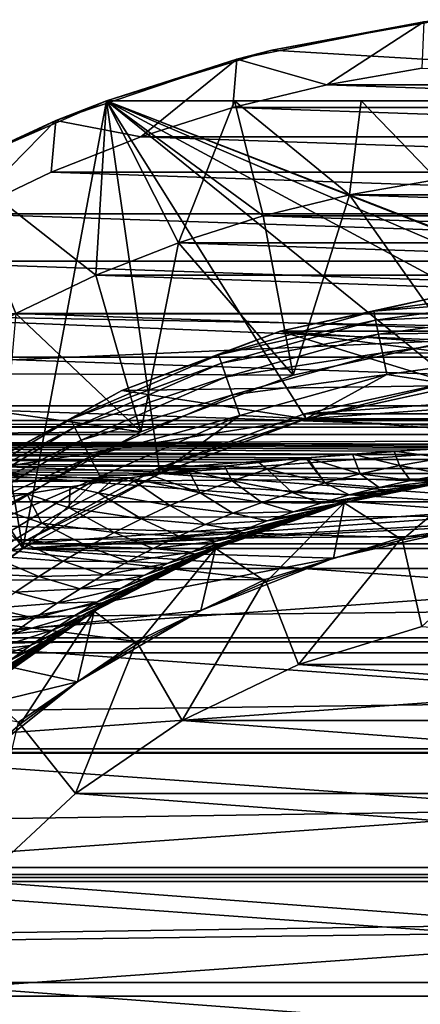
# Model space of a CAD drawing. Header units: metres. Extents: x -109 to 109, y -67 to 73.
# Tile 138 of 253: x -6.52 to -2.13, y 5.1 to 15.89. Entities that reach past the tile are written whole.
import ezdxf

# ---------------------------------------------------------------- set-up
doc = ezdxf.new("R2010")
doc.units = ezdxf.units.M
doc.layers.add('solid_508035_K244200000C76', color=7, linetype='CONTINUOUS')

msp = doc.modelspace()

# ---------------------------------------------------------------- linework, layer by layer
at = {"layer": 'solid_508035_K244200000C76'}
for points in [[(-3.755689, 15.552968, -38.5), (-2.088456, 15.863112, -53), (-4.141235, 15.454779, -53)], [(-3.153553, 15.175803, -53.5), (-4.141235, 15.454779, -53), (-2.088456, 15.863112, -53)], [(-3.755689, 15.552968, -38.5), (-1.891007, 15.88786, -38.5), (-2.088456, 15.863112, -53)], [(-3.755689, 15.552968, -38.5), (5.567764, 15, -38.5), (-1.891007, 15.88786, -38.5)], [(-3.153553, 15.175803, -53.5), (-2.088456, 15.863112, -53), (-2.110661, 15.355625, -53.5)], [(-5.567764, 15, -38.5), (-3.755689, 15.552968, -38.5), (-4.141235, 15.454779, -53)], [(-5.567764, 15, -38.5), (5.567764, 15, -38.5), (-3.755689, 15.552968, -38.5)], [(-5.567764, 15, -38.5), (-4.141235, 15.454779, -53), (-6.123131, 14.781991, -53)], [(-5.190534, 14.605076, -53.5), (-6.123131, 14.781991, -53), (-4.141235, 15.454779, -53)], [(-5.190534, 14.605076, -53.5), (-4.141235, 15.454779, -53), (-4.181997, 14.925178, -53.5)], [(-4.181997, 14.925178, -53.5), (-4.141235, 15.454779, -53), (-3.153553, 15.175803, -53.5)], [(-3.153553, 15.175803, -53.5), (-2.110661, 15.355625, -53.5), (3.153551, 15.175803, -53.5)], [(-4.181997, 14.925178, -53.5), (-3.153553, 15.175803, -53.5), (4.181995, 14.925179, -53.5)], [(-3.153553, 15.175803, -53.5), (3.153551, 15.175803, -53.5), (4.181995, 14.925179, -53.5)], [(-5.567764, 15, -57.5), (-7.211092, 14.282862, -57.5), (-5.684171, 13.086807, -56.5)], [(-7.211092, 14.282862, -60.5), (-5.567764, 15, -60.5), (-5.684171, 13.086807, -61.5)], [(-7.211092, 14.282862, -60.5), (-7.211092, 14.282862, -57.5), (-5.567764, 15, -57.5)], [(-7.211092, 14.282862, -60.5), (-5.567764, 15, -57.5), (-5.567764, 15, -60.5)], [(-5.567764, 15, -31.5), (-7.211072, 14.282873, -31.5), (-6.487665, 10.095057, -31.5)], [(-6.123131, 14.781991, -53), (-7.211072, 14.282873, -31.5), (-5.567764, 15, -31.5)], [(-5.567764, 15, -31.5), (-6.487665, 10.095057, -31.5), (-4.984985, 10.915579, -31.5)], [(-5.567764, 15, -38.5), (-6.123131, 14.781991, -53), (-5.567764, 15, -31.5)], [(-5.567764, 15, -57.5), (-5.684171, 13.086807, -56.5), (-4.77823, 13.444062, -56.5)], [(-5.567764, 15, -60.5), (-4.77823, 13.444062, -61.5), (-5.684171, 13.086807, -61.5)], [(-5.567764, 15, -31.5), (-4.984985, 10.915579, -31.5), (-3.380815, 11.513908, -31.5)], [(-5.567764, 15, -31.5), (-3.380815, 11.513908, -31.5), (-1.70775, 11.877861, -31.5)], [(-5.567764, 15, -31.5), (-1.70775, 11.877861, -31.5), (0, 11.999998, -31.5)], [(-5.567764, 15, -31.5), (0, 11.999998, -31.5), (1.70775, 11.877861, -31.5)], [(-5.567764, 15, -31.5), (1.70775, 11.877861, -31.5), (3.380815, 11.513908, -31.5)], [(-5.567764, 15, -31.5), (3.380815, 11.513908, -31.5), (4.984985, 10.915579, -31.5)], [(5.567764, 15, -31.5), (-5.567764, 15, -31.5), (4.984985, 10.915579, -31.5)], [(-5.567764, 15, -38.5), (-5.567764, 15, -31.5), (5.567764, 15, -31.5)], [(-5.567764, 15, -38.5), (5.567764, 15, -31.5), (5.567764, 15, -38.5)], [(-5.567764, 15, -57.5), (-4.77823, 13.444062, -56.5), (-3.849293, 13.738893, -56.5)], [(-4.165423, 15, -57.25037), (-5.567764, 15, -57.5), (-3.849293, 13.738893, -56.5)], [(-5.567764, 15, -60.5), (-4.165423, 15, -60.74963), (-4.77823, 13.444062, -61.5)], [(-5.567764, 15, -60.5), (-5.567764, 15, -57.5), (-4.165423, 15, -57.25037)], [(-5.567764, 15, -60.5), (-4.165423, 15, -57.25037), (-4.165423, 15, -60.74963)], [(-4.165423, 15, -60.74963), (-3.849293, 13.738893, -61.5), (-4.77823, 13.444062, -61.5)], [(-4.165423, 15, -57.25037), (-3.849293, 13.738893, -56.5), (-2.903054, 13.96949, -56.5)], [(-2.77422, 15, -57.069523), (-4.165423, 15, -57.25037), (-2.903054, 13.96949, -56.5)], [(-4.165423, 15, -60.74963), (-2.903054, 13.96949, -61.5), (-3.849293, 13.738893, -61.5)], [(-4.165423, 15, -60.74963), (-2.77422, 15, -60.930477), (-2.903054, 13.96949, -61.5)], [(-4.165423, 15, -60.74963), (-4.165423, 15, -57.25037), (-2.77422, 15, -57.069523)], [(-4.165423, 15, -60.74963), (-2.77422, 15, -57.069523), (-2.77422, 15, -60.930477)], [(-2.77422, 15, -57.069523), (-2.903054, 13.96949, -56.5), (-1.942783, 14.135058, -56.5)], [(-2.77422, 15, -60.930477), (-1.942783, 14.135058, -61.5), (-2.903054, 13.96949, -61.5)], [(-1.387139, 15, -56.959606), (-2.77422, 15, -57.069523), (-1.942783, 14.135058, -56.5)], [(-2.77422, 15, -60.930477), (-1.387139, 15, -61.040394), (-1.942783, 14.135058, -61.5)], [(-2.77422, 15, -60.930477), (-2.77422, 15, -57.069523), (-1.387139, 15, -56.959606)], [(-2.77422, 15, -60.930477), (-1.387139, 15, -56.959606), (-1.387139, 15, -61.040394)], [(-5.190534, 14.605076, -53.5), (-4.181997, 14.925178, -53.5), (5.190532, 14.605076, -53.5)], [(-4.181997, 14.925178, -53.5), (4.181995, 14.925179, -53.5), (5.190532, 14.605076, -53.5)], [(-6.123131, 14.781991, -53), (-8.000155, 13.856317, -53), (-7.211072, 14.282873, -31.5)], [(-7.130891, 13.762281, -53.5), (-8.000155, 13.856317, -53), (-6.123131, 14.781991, -53)], [(-7.130891, 13.762281, -53.5), (-6.123131, 14.781991, -53), (-6.175363, 14.216712, -53.5)], [(-6.175363, 14.216712, -53.5), (-6.123131, 14.781991, -53), (-5.190534, 14.605076, -53.5)], [(-6.175363, 14.216712, -53.5), (-5.190534, 14.605076, -53.5), (6.175361, 14.216713, -53.5)], [(-5.190534, 14.605076, -53.5), (5.190532, 14.605076, -53.5), (6.175361, 14.216713, -53.5)], [(-7.211072, 14.282873, -31.5), (-7.858344, 9.068981, -31.5), (-6.487665, 10.095057, -31.5)], [(-7.211092, 14.282862, -57.5), (-6.564287, 12.668244, -56.5), (-5.684171, 13.086807, -56.5)], [(-7.211092, 14.282862, -60.5), (-5.684171, 13.086807, -61.5), (-6.564287, 12.668244, -61.5)], [(-7.130891, 13.762281, -53.5), (-6.175363, 14.216712, -53.5), (7.130889, 13.762282, -53.5)], [(-6.175363, 14.216712, -53.5), (6.175361, 14.216713, -53.5), (7.130889, 13.762282, -53.5)], [(-1.942783, 14.135058, -56.5), (-2.903054, 13.96949, -56.5), (-1.778942, 12.372764, -56.5)], [(-2.903054, 13.96949, -61.5), (-1.942783, 14.135058, -61.5), (2.903054, 13.96949, -61.5)], [(-2.903054, 13.96949, -56.5), (-3.849293, 13.738893, -56.5), (-3.521579, 11.993679, -56.5)], [(-3.849293, 13.738893, -61.5), (-2.903054, 13.96949, -61.5), (3.849293, 13.738893, -61.5)], [(-2.903054, 13.96949, -56.5), (-3.521579, 11.993679, -56.5), (-1.778942, 12.372764, -56.5)], [(-2.903054, 13.96949, -61.5), (2.903054, 13.96949, -61.5), (3.849293, 13.738893, -61.5)], [(-8.053664, 13.243434, -53.5), (-7.130891, 13.762281, -53.5), (8.053662, 13.243435, -53.5)], [(-7.130891, 13.762281, -53.5), (7.130889, 13.762282, -53.5), (8.053662, 13.243435, -53.5)], [(-3.849293, 13.738893, -56.5), (-4.77823, 13.444062, -56.5), (-3.521579, 11.993679, -56.5)], [(-4.77823, 13.444062, -61.5), (-3.849293, 13.738893, -61.5), (4.77823, 13.444062, -61.5)], [(-3.849293, 13.738893, -61.5), (3.849293, 13.738893, -61.5), (4.77823, 13.444062, -61.5)], [(-4.77823, 13.444062, -56.5), (-5.684171, 13.086807, -56.5), (-5.192549, 11.37046, -56.5)], [(-5.684171, 13.086807, -61.5), (-4.77823, 13.444062, -61.5), (5.684171, 13.086807, -61.5)], [(-4.77823, 13.444062, -56.5), (-5.192549, 11.37046, -56.5), (-3.521579, 11.993679, -56.5)], [(-4.77823, 13.444062, -61.5), (4.77823, 13.444062, -61.5), (5.684171, 13.086807, -61.5)], [(-8.938501, 12.663067, -53.5), (-8.053664, 13.243434, -53.5), (8.938499, 12.663068, -53.5)], [(-8.053664, 13.243434, -53.5), (8.053662, 13.243435, -53.5), (8.938499, 12.663068, -53.5)], [(-5.684171, 13.086807, -56.5), (-6.564287, 12.668244, -56.5), (-5.192549, 11.37046, -56.5)], [(-6.564287, 12.668244, -61.5), (-5.684171, 13.086807, -61.5), (6.564287, 12.668244, -61.5)], [(-5.684171, 13.086807, -61.5), (5.684171, 13.086807, -61.5), (6.564287, 12.668244, -61.5)], [(-1.850093, 12.867679, -23), (-1.850152, 12.867666, -28.5), (-3.662542, 12.473404, -28.5)], [(-3.662524, 12.473409, -23), (-1.850093, 12.867679, -23), (-3.662542, 12.473404, -28.5)], [(-3.662542, 12.473404, -28.5), (-1.850152, 12.867666, -28.5), (3.662542, 12.473404, -28.5)], [(-2.637995, 12.694732, -22.74118), (-1.850093, 12.867679, -23), (-3.662524, 12.473409, -23)], [(-2.637995, 12.694732, -22.74118), (-0.884826, 12.935699, -22.74118), (-1.850093, 12.867679, -23)], [(-0.878, 12.835901, -22.499773), (-0.884826, 12.935699, -22.74118), (-2.637995, 12.694732, -22.74118)], [(-2.617644, 12.596792, -22.499773), (-0.878, 12.835901, -22.499773), (-2.637995, 12.694732, -22.74118)], [(-0.867138, 12.677114, -22.292522), (-0.878, 12.835901, -22.499773), (-2.617644, 12.596792, -22.499773)], [(-1.778942, 12.372764, -53.5), (-9.781992, 12.023424, -53.5), (-8.938501, 12.663067, -53.5)], [(0, 12.5, -53.5), (-8.938501, 12.663067, -53.5), (8.938499, 12.663068, -53.5)], [(0, 12.5, -53.5), (-1.778942, 12.372764, -53.5), (-8.938501, 12.663067, -53.5)], [(-7.413298, 12.190876, -61.5), (-6.564287, 12.668244, -61.5), (7.413298, 12.190876, -61.5)], [(-6.564287, 12.668244, -56.5), (-6.757924, 10.515725, -56.5), (-5.192549, 11.37046, -56.5)], [(-6.564287, 12.668244, -61.5), (6.564287, 12.668244, -61.5), (7.413298, 12.190876, -61.5)], [(-4.342024, 12.217285, -22.74118), (-2.637995, 12.694732, -22.74118), (-3.662524, 12.473409, -23)], [(-2.617644, 12.596792, -22.499773), (-2.637995, 12.694732, -22.74118), (-4.342024, 12.217285, -22.74118)], [(-2.585262, 12.440964, -22.292522), (-0.867138, 12.677114, -22.292522), (-2.617644, 12.596792, -22.499773)], [(-0.852984, 12.470181, -22.133583), (-0.867138, 12.677114, -22.292522), (-2.585262, 12.440964, -22.292522)], [(-4.308526, 12.12303, -22.499773), (-2.617644, 12.596792, -22.499773), (-4.342024, 12.217285, -22.74118)], [(-2.585262, 12.440964, -22.292522), (-2.617644, 12.596792, -22.499773), (-4.308526, 12.12303, -22.499773)], [(-5.400396, 11.825215, -23), (-3.662524, 12.473409, -23), (-5.400346, 11.825239, -28.5)], [(-4.342024, 12.217285, -22.74118), (-3.662524, 12.473409, -23), (-5.400396, 11.825215, -23)], [(-3.662524, 12.473409, -23), (-3.662542, 12.473404, -28.5), (-5.400346, 11.825239, -28.5)], [(-1.707681, 11.877871, -28.5), (-5.400346, 11.825239, -28.5), (-3.662542, 12.473404, -28.5)], [(-4.255227, 11.973062, -22.292522), (-2.585262, 12.440964, -22.292522), (-4.308526, 12.12303, -22.499773)], [(-2.543062, 12.237885, -22.133583), (-2.585262, 12.440964, -22.292522), (-4.255227, 11.973062, -22.292522)], [(-3.662542, 12.473404, -28.5), (3.662542, 12.473404, -28.5), (5.400346, 11.825239, -28.5)], [(0, 12.000001, -28.5), (-3.662542, 12.473404, -28.5), (5.400346, 11.825239, -28.5)], [(0, 12.000001, -28.5), (-1.707681, 11.877871, -28.5), (-3.662542, 12.473404, -28.5)], [(-2.543062, 12.237885, -22.133583), (-0.852984, 12.470181, -22.133583), (-2.585262, 12.440964, -22.292522)], [(-0.836502, 12.229232, -22.033804), (-0.852984, 12.470181, -22.133583), (-2.543062, 12.237885, -22.133583)], [(-1.778942, 12.372764, -53.5), (-3.521579, 11.993679, -53.5), (-9.781992, 12.023424, -53.5)], [(-3.521579, 11.993679, -56.5), (-3.521579, 11.993679, -53.5), (-1.778942, 12.372764, -53.5)], [(-1.778942, 12.372764, -56.5), (-3.521579, 11.993679, -56.5), (-1.778942, 12.372764, -53.5)], [(-5.965169, 11.512254, -22.74118), (-4.342024, 12.217285, -22.74118), (-5.400396, 11.825215, -23)], [(-4.308526, 12.12303, -22.499773), (-4.342024, 12.217285, -22.74118), (-5.965169, 11.512254, -22.74118)], [(-4.185767, 11.77762, -22.133583), (-2.543062, 12.237885, -22.133583), (-4.255227, 11.973062, -22.292522)], [(-2.493925, 12.001424, -22.033804), (-2.543062, 12.237885, -22.133583), (-4.185767, 11.77762, -22.133583)], [(-2.493925, 12.001424, -22.033804), (-0.836502, 12.229232, -22.033804), (-2.543062, 12.237885, -22.133583)], [(-2.493925, 12.001424, -22.033804), (-1.707916, 11.877837, -22), (-0.836502, 12.229232, -22.033804)], [(-8.228094, 11.65645, -61.5), (-7.413298, 12.190876, -61.5), (8.228094, 11.65645, -61.5)], [(-7.413298, 12.190876, -61.5), (7.413298, 12.190876, -61.5), (8.228094, 11.65645, -61.5)], [(-5.919148, 11.423437, -22.499773), (-4.308526, 12.12303, -22.499773), (-5.965169, 11.512254, -22.74118)], [(-4.255227, 11.973062, -22.292522), (-4.308526, 12.12303, -22.499773), (-5.919148, 11.423437, -22.499773)], [(-5.192549, 11.37046, -53.5), (-10.579535, 11.327993, -53.5), (-9.781992, 12.023424, -53.5)], [(-3.521579, 11.993679, -53.5), (-5.192549, 11.37046, -53.5), (-9.781992, 12.023424, -53.5)], [(-5.192549, 11.37046, -56.5), (-5.192549, 11.37046, -53.5), (-3.521579, 11.993679, -53.5)], [(-3.521579, 11.993679, -56.5), (-5.192549, 11.37046, -56.5), (-3.521579, 11.993679, -53.5)], [(-4.10489, 11.550053, -22.033804), (-2.493925, 12.001424, -22.033804), (-4.185767, 11.77762, -22.133583)], [(-4.10489, 11.550053, -22.033804), (-3.381125, 11.513816, -22), (-2.493925, 12.001424, -22.033804)], [(-2.493925, 12.001424, -22.033804), (-3.381125, 11.513816, -22), (-1.707916, 11.877837, -22)], [(-5.845925, 11.282124, -22.292522), (-4.255227, 11.973062, -22.292522), (-5.919148, 11.423437, -22.499773)], [(-4.185767, 11.77762, -22.133583), (-4.255227, 11.973062, -22.292522), (-5.845925, 11.282124, -22.292522)], [(-1.707681, 11.877871, -28.5), (-3.380803, 11.513909, -28.5), (-5.400346, 11.825239, -28.5)], [(-3.397272, 11.570046, -38.441498), (-1.716103, 11.935761, -38.441498), (-3.380882, 11.513881, -38.5)], [(-3.397243, 11.570054, -43.5), (-1.716103, 11.935761, -38.441498), (-3.397272, 11.570046, -38.441498)], [(-1.716021, 11.935771, -43.5), (-1.716103, 11.935761, -38.441498), (-3.397243, 11.570054, -43.5)], [(1.716021, 11.935771, -43.5), (-1.716021, 11.935771, -43.5), (-3.397243, 11.570054, -43.5)], [(3.397243, 11.570054, -43.5), (1.716021, 11.935771, -43.5), (-3.397243, 11.570054, -43.5)], [(1.707914, 11.877837, -22), (-1.707916, 11.877837, -22), (-3.381125, 11.513816, -22)], [(3.381124, 11.513816, -22), (1.707914, 11.877837, -22), (-3.381125, 11.513816, -22)], [(-1.716103, 11.935761, -38.441498), (-1.707773, 11.877855, -38.5), (-3.380882, 11.513881, -38.5)], [(-3.380882, 11.513881, -38.5), (-1.707773, 11.877855, -38.5), (3.380882, 11.513881, -38.5)], [(-3.380815, 11.513908, -31.5), (-3.380803, 11.513909, -28.5), (-1.707681, 11.877871, -28.5)], [(-1.70775, 11.877861, -31.5), (-3.380815, 11.513908, -31.5), (-1.707681, 11.877871, -28.5)], [(-7.028332, 10.936296, -23), (-5.400396, 11.825215, -23), (-7.028327, 10.936292, -28.5)], [(-5.965169, 11.512254, -22.74118), (-5.400396, 11.825215, -23), (-7.028332, 10.936296, -23)], [(-3.380803, 11.513909, -28.5), (-7.028327, 10.936292, -28.5), (-5.400346, 11.825239, -28.5)], [(-5.400396, 11.825215, -23), (-5.400346, 11.825239, -28.5), (-7.028327, 10.936292, -28.5)], [(-5.7505, 11.097961, -22.133583), (-4.185767, 11.77762, -22.133583), (-5.845925, 11.282124, -22.292522)], [(-4.10489, 11.550053, -22.033804), (-4.185767, 11.77762, -22.133583), (-5.7505, 11.097961, -22.133583)], [(-9.00431, 11.06783, -61.5), (-8.228094, 11.65645, -61.5), (9.00431, 11.06783, -61.5)], [(-8.228094, 11.65645, -61.5), (8.228094, 11.65645, -61.5), (9.00431, 11.06783, -61.5)], [(-5.639389, 10.883526, -22.033804), (-4.10489, 11.550053, -22.033804), (-5.7505, 11.097961, -22.133583)], [(-5.639389, 10.883526, -22.033804), (-4.985392, 10.915394, -22), (-4.10489, 11.550053, -22.033804)], [(-5.009282, 10.968798, -38.441498), (-3.397272, 11.570046, -38.441498), (-3.380882, 11.513881, -38.5)], [(-5.009211, 10.968824, -43.5), (-3.397272, 11.570046, -38.441498), (-5.009282, 10.968798, -38.441498)], [(-3.397243, 11.570054, -43.5), (-3.397272, 11.570046, -38.441498), (-5.009211, 10.968824, -43.5)], [(3.397243, 11.570054, -43.5), (-3.397243, 11.570054, -43.5), (-5.009211, 10.968824, -43.5)], [(5.009211, 10.968824, -43.5), (3.397243, 11.570054, -43.5), (-5.009211, 10.968824, -43.5)], [(-4.10489, 11.550053, -22.033804), (-4.985392, 10.915394, -22), (-3.381125, 11.513816, -22)], [(42, 11.49662, -0.278781), (-43.099998, 11.49662, -0.278777), (-43.099998, 11.422245, 1.335034)], [(42, 11.422247, 1.335022), (42, 11.49662, -0.278781), (-43.099998, 11.422245, 1.335034)], [(42, 11.344114, -1.887081), (-43.099998, 11.344113, -1.887084), (-43.099998, 11.49662, -0.278777)], [(42, 11.49662, -0.278781), (42, 11.344114, -1.887081), (-43.099998, 11.49662, -0.278777)], [(-7.477194, 10.592771, -22.74118), (-5.965169, 11.512254, -22.74118), (-7.028332, 10.936296, -23)], [(-5.919148, 11.423437, -22.499773), (-5.965169, 11.512254, -22.74118), (-7.477194, 10.592771, -22.74118)], [(-3.380803, 11.513909, -28.5), (-4.984941, 10.915598, -28.5), (-7.028327, 10.936292, -28.5)], [(-5.009282, 10.968798, -38.441498), (-3.380882, 11.513881, -38.5), (-4.985001, 10.91557, -38.5)], [(3.381124, 11.513816, -22), (-3.381125, 11.513816, -22), (-4.985392, 10.915394, -22)], [(4.985391, 10.915395, -22), (3.381124, 11.513816, -22), (-4.985392, 10.915394, -22)], [(-4.985001, 10.91557, -38.5), (-3.380882, 11.513881, -38.5), (4.985001, 10.915569, -38.5)], [(-4.984985, 10.915579, -31.5), (-4.984941, 10.915598, -28.5), (-3.380803, 11.513909, -28.5)], [(-3.380815, 11.513908, -31.5), (-4.984985, 10.915579, -31.5), (-3.380803, 11.513909, -28.5)], [(-3.380882, 11.513881, -38.5), (3.380882, 11.513881, -38.5), (4.985001, 10.915569, -38.5)], [(42, 11.422247, 1.335022), (-43.099998, 11.422245, 1.335034), (-43.099998, 11.122455, 2.922499)], [(42, 11.122459, 2.922482), (42, 11.422247, 1.335022), (-43.099998, 11.122455, 2.922499)], [(42, 11.344114, -1.887081), (0.003645, 11.23252, -2.465865), (-43.099998, 11.344113, -1.887084)], [(-4.274884, 10.997334, -3.362831), (-43.099998, 10.967734, -3.45815), (-43.099998, 11.344113, -1.887084)], [(-3.898706, 11.037281, -3.229309), (-4.274884, 10.997334, -3.362831), (-43.099998, 11.344113, -1.887084)], [(-3.381023, 11.085983, -3.057937), (-3.898706, 11.037281, -3.229309), (-43.099998, 11.344113, -1.887084)], [(-3.367238, 11.087186, -3.053573), (-3.381023, 11.085983, -3.057937), (-43.099998, 11.344113, -1.887084)], [(-2.872586, 11.126959, -2.905303), (-3.367238, 11.087186, -3.053573), (-43.099998, 11.344113, -1.887084)], [(-2.412175, 11.158257, -2.78268), (-2.872586, 11.126959, -2.905303), (-43.099998, 11.344113, -1.887084)], [(-1.984373, 11.182334, -2.684289), (-2.412175, 11.158257, -2.78268), (-43.099998, 11.344113, -1.887084)], [(-1.587626, 11.200395, -2.607902), (-1.984373, 11.182334, -2.684289), (-43.099998, 11.344113, -1.887084)], [(-1.22235, 11.213531, -2.550829), (-1.587626, 11.200395, -2.607902), (-43.099998, 11.344113, -1.887084)], [(-0.576431, 11.228318, -2.484927), (-1.22235, 11.213531, -2.550829), (-43.099998, 11.344113, -1.887084)], [(0.003645, 11.23252, -2.465865), (-0.576431, 11.228318, -2.484927), (-43.099998, 11.344113, -1.887084)], [(-5.192549, 11.37046, -53.5), (-6.757924, 10.515725, -53.5), (-10.579535, 11.327993, -53.5)], [(-7.419508, 10.511048, -22.499773), (-5.919148, 11.423437, -22.499773), (-7.477194, 10.592771, -22.74118)], [(-5.845925, 11.282124, -22.292522), (-5.919148, 11.423437, -22.499773), (-7.419508, 10.511048, -22.499773)], [(-6.757924, 10.515725, -56.5), (-6.757924, 10.515725, -53.5), (-5.192549, 11.37046, -53.5)], [(-5.192549, 11.37046, -56.5), (-6.757924, 10.515725, -56.5), (-5.192549, 11.37046, -53.5)], [(-7.327725, 10.381021, -22.292522), (-5.845925, 11.282124, -22.292522), (-7.419508, 10.511048, -22.499773)], [(-5.7505, 11.097961, -22.133583), (-5.845925, 11.282124, -22.292522), (-7.327725, 10.381021, -22.292522)], [(42, 11.122459, 2.922482), (-43.099998, 11.122455, 2.922499), (-43.099998, 10.603165, 4.452291)], [(42, 10.603173, 4.452271), (42, 11.122459, 2.922482), (-43.099998, 10.603165, 4.452291)], [(-2.787288, 10.912927, -3.884902), (-3.367238, 11.087186, -3.053573), (-2.872586, 11.126959, -2.905303)], [(-2.357191, 11.004375, -3.491761), (-2.872586, 11.126959, -2.905303), (-2.412175, 11.158257, -2.78268)], [(-2.357191, 11.004375, -3.491761), (-2.787288, 10.912927, -3.884902), (-2.872586, 11.126959, -2.905303)], [(-1.871024, 11.085967, -3.132259), (-2.412175, 11.158257, -2.78268), (-1.984373, 11.182334, -2.684289)], [(-1.871024, 11.085967, -3.132259), (-2.357191, 11.004375, -3.491761), (-2.412175, 11.158257, -2.78268)], [(-0.783005, 10.4482, -61.5), (-9.738681, 10.427484, -61.5), (-9.00431, 11.06783, -61.5)], [(-9.00431, 11.06783, -61.5), (9.00431, 11.06783, -61.5), (9.738681, 10.427484, -61.5)], [(0.783005, 10.4482, -61.5), (-9.00431, 11.06783, -61.5), (9.738681, 10.427484, -61.5)], [(0.783005, 10.4482, -61.5), (-0.783005, 10.4482, -61.5), (-9.00431, 11.06783, -61.5)], [(-7.208112, 10.211568, -22.133583), (-5.7505, 11.097961, -22.133583), (-7.327725, 10.381021, -22.292522)], [(-5.639389, 10.883526, -22.033804), (-5.7505, 11.097961, -22.133583), (-7.208112, 10.211568, -22.133583)], [(-3.805768, 10.963731, -3.494465), (-4.274884, 10.997334, -3.362831), (-3.898706, 11.037281, -3.229309)], [(-3.805768, 10.963731, -3.494465), (-3.898706, 11.037281, -3.229309), (-3.381023, 11.085983, -3.057937)], [(-3.175597, 10.813893, -4.298239), (-3.805768, 10.963731, -3.494465), (-3.381023, 11.085983, -3.057937)], [(-3.175597, 10.813893, -4.298239), (-3.381023, 11.085983, -3.057937), (-3.367238, 11.087186, -3.053573)], [(-2.787288, 10.912927, -3.884902), (-3.175597, 10.813893, -4.298239), (-3.367238, 11.087186, -3.053573)], [(-1.871024, 11.085967, -3.132259), (-1.861197, 10.905217, -4.403542), (-2.357191, 11.004375, -3.491761)], [(-4.274884, 10.997334, -3.362831), (-4.668541, 10.951476, -3.509299), (-43.099998, 10.967734, -3.45815)], [(-6.443168, 10.690804, -4.237535), (-6.941872, 10.601142, -4.457107), (-43.099998, 10.967734, -3.45815)], [(-5.9676, 10.769472, -4.033419), (-6.443168, 10.690804, -4.237535), (-43.099998, 10.967734, -3.45815)], [(-5.51402, 10.838441, -3.844243), (-5.9676, 10.769472, -4.033419), (-43.099998, 10.967734, -3.45815)], [(-5.31996, 10.866134, -3.765254), (-5.51402, 10.838441, -3.844243), (-43.099998, 10.967734, -3.45815)], [(-5.081614, 10.898718, -3.669871), (-5.31996, 10.866134, -3.765254), (-43.099998, 10.967734, -3.45815)], [(-4.668541, 10.951476, -3.509299), (-5.081614, 10.898718, -3.669871), (-43.099998, 10.967734, -3.45815)], [(-6.487779, 10.094983, -28.5), (-8.513181, 9.824751, -28.5), (-7.028327, 10.936292, -28.5)], [(-4.984941, 10.915598, -28.5), (-6.487779, 10.094983, -28.5), (-7.028327, 10.936292, -28.5)], [(-6.519317, 10.144256, -38.441498), (-5.009282, 10.968798, -38.441498), (-4.985001, 10.91557, -38.5)], [(-6.519175, 10.144342, -43.5), (-5.009282, 10.968798, -38.441498), (-6.519317, 10.144256, -38.441498)], [(-6.519317, 10.144256, -38.441498), (-4.985001, 10.91557, -38.5), (-6.487816, 10.094955, -38.5)], [(-5.009211, 10.968824, -43.5), (-5.009282, 10.968798, -38.441498), (-6.519175, 10.144342, -43.5)], [(5.009211, 10.968824, -43.5), (-5.009211, 10.968824, -43.5), (-6.519175, 10.144342, -43.5)], [(6.519175, 10.144342, -43.5), (5.009211, 10.968824, -43.5), (-6.519175, 10.144342, -43.5)], [(4.985391, 10.915395, -22), (-6.488256, 10.094678, -22), (0, 10.45, -22)], [(4.985391, 10.915395, -22), (-4.985392, 10.915394, -22), (-6.488256, 10.094678, -22)], [(-5.639389, 10.883526, -22.033804), (-6.488256, 10.094678, -22), (-4.985392, 10.915394, -22)], [(-6.487816, 10.094955, -38.5), (-4.985001, 10.91557, -38.5), (6.487817, 10.094955, -38.5)], [(-6.487665, 10.095057, -31.5), (-6.487779, 10.094983, -28.5), (-4.984941, 10.915598, -28.5)], [(-4.984985, 10.915579, -31.5), (-6.487665, 10.095057, -31.5), (-4.984941, 10.915598, -28.5)], [(-4.542752, 10.70177, -4.386644), (-5.31996, 10.866134, -3.765254), (-5.081614, 10.898718, -3.669871)], [(-4.542752, 10.70177, -4.386644), (-5.081614, 10.898718, -3.669871), (-4.668541, 10.951476, -3.509299)], [(-4.985001, 10.91557, -38.5), (4.985001, 10.915569, -38.5), (6.487817, 10.094955, -38.5)], [(-4.189363, 10.835478, -3.938412), (-4.668541, 10.951476, -3.509299), (-4.274884, 10.997334, -3.362831)], [(-4.542752, 10.70177, -4.386644), (-4.668541, 10.951476, -3.509299), (-4.189363, 10.835478, -3.938412)], [(-4.189363, 10.835478, -3.938412), (-4.274884, 10.997334, -3.362831), (-3.805768, 10.963731, -3.494465)], [(-3.532964, 10.708363, -4.724457), (-4.189363, 10.835478, -3.938412), (-3.805768, 10.963731, -3.494465)], [(-3.175597, 10.813893, -4.298239), (-3.532964, 10.708363, -4.724457), (-3.805768, 10.963731, -3.494465)], [(-2.787288, 10.912927, -3.884902), (-2.579788, 10.762218, -5.148055), (-3.175597, 10.813893, -4.298239)], [(-1.629661, 10.878613, -5.561413), (-1.494404, 10.898016, -19.182457), (-2.960982, 10.593988, -19.182457)], [(-2.325111, 10.18805, -19.5), (-2.960982, 10.593988, -19.182457), (-1.494404, 10.898016, -19.182457)], [(-2.357191, 11.004375, -3.491761), (-2.233422, 10.837504, -4.76296), (-2.787288, 10.912927, -3.884902)], [(-2.787288, 10.912927, -3.884902), (-2.233422, 10.837504, -4.76296), (-2.579788, 10.762218, -5.148055)], [(-2.357191, 11.004375, -3.491761), (-1.861197, 10.905217, -4.403542), (-2.233422, 10.837504, -4.76296)], [(-1.557773, 10.33324, -19.5), (-2.325111, 10.18805, -19.5), (-1.494404, 10.898016, -19.182457)], [(-2.233422, 10.837504, -4.76296), (-1.861197, 10.905217, -4.403542), (-1.629661, 10.878613, -5.561413)], [(-7.068836, 10.014259, -22.033804), (-5.639389, 10.883526, -22.033804), (-7.208112, 10.211568, -22.133583)], [(-7.068836, 10.014259, -22.033804), (-6.488256, 10.094678, -22), (-5.639389, 10.883526, -22.033804)], [(-5.660801, 10.705096, -4.222418), (-5.9676, 10.769472, -4.033419), (-5.51402, 10.838441, -3.844243)], [(-5.660801, 10.705096, -4.222418), (-5.51402, 10.838441, -3.844243), (-5.31996, 10.866134, -3.765254)], [(-5.660801, 10.705096, -4.222418), (-5.31996, 10.866134, -3.765254), (-4.873214, 10.562771, -4.83727)], [(-4.873214, 10.562771, -4.83727), (-5.31996, 10.866134, -3.765254), (-4.542752, 10.70177, -4.386644)], [(-3.867016, 10.596838, -5.159249), (-4.542752, 10.70177, -4.386644), (-4.189363, 10.835478, -3.938412)], [(-3.532964, 10.708363, -4.724457), (-3.867016, 10.596838, -5.159249), (-4.189363, 10.835478, -3.938412)], [(-3.175597, 10.813893, -4.298239), (-2.906474, 10.68011, -5.550975), (-3.532964, 10.708363, -4.724457)], [(-3.175597, 10.813893, -4.298239), (-2.579788, 10.762218, -5.148055), (-2.906474, 10.68011, -5.550975)], [(-1.87897, 10.838333, -5.840972), (-1.629661, 10.878613, -5.561413), (-2.960982, 10.593988, -19.182457)], [(-2.143376, 10.789159, -6.163899), (-1.87897, 10.838333, -5.840972), (-2.960982, 10.593988, -19.182457)], [(-2.424613, 10.729457, -6.532655), (-2.143376, 10.789159, -6.163899), (-2.960982, 10.593988, -19.182457)], [(-2.906474, 10.68011, -5.550975), (-2.143376, 10.789159, -6.163899), (-2.424613, 10.729457, -6.532655)], [(-2.906474, 10.68011, -5.550975), (-2.579788, 10.762218, -5.148055), (-2.143376, 10.789159, -6.163899)], [(-2.579788, 10.762218, -5.148055), (-1.87897, 10.838333, -5.840972), (-2.143376, 10.789159, -6.163899)], [(-2.579788, 10.762218, -5.148055), (-2.233422, 10.837504, -4.76296), (-1.87897, 10.838333, -5.840972)], [(-2.233422, 10.837504, -4.76296), (-1.629661, 10.878613, -5.561413), (-1.87897, 10.838333, -5.840972)], [(-6.279359, 10.369305, -5.130503), (-6.941872, 10.601142, -4.457107), (-6.443168, 10.690804, -4.237535)], [(-5.978218, 10.539637, -4.677229), (-6.443168, 10.690804, -4.237535), (-5.9676, 10.769472, -4.033419)], [(-5.978218, 10.539637, -4.677229), (-6.279359, 10.369305, -5.130503), (-6.443168, 10.690804, -4.237535)], [(-5.660801, 10.705096, -4.222418), (-5.978218, 10.539637, -4.677229), (-5.9676, 10.769472, -4.033419)], [(-5.660801, 10.705096, -4.222418), (-5.185693, 10.418508, -5.289177), (-5.978218, 10.539637, -4.677229)], [(-5.660801, 10.705096, -4.222418), (-4.873214, 10.562771, -4.83727), (-5.185693, 10.418508, -5.289177)], [(-4.183261, 10.479491, -5.599832), (-4.873214, 10.562771, -4.83727), (-4.542752, 10.70177, -4.386644)], [(-3.867016, 10.596838, -5.159249), (-4.183261, 10.479491, -5.599832), (-4.542752, 10.70177, -4.386644)], [(-3.532964, 10.708363, -4.724457), (-3.217981, 10.591555, -5.966593), (-3.867016, 10.596838, -5.159249)], [(-3.532964, 10.708363, -4.724457), (-2.906474, 10.68011, -5.550975), (-3.217981, 10.591555, -5.966593)], [(-3.217981, 10.591555, -5.966593), (-2.57223, 10.695028, -6.735239), (-2.724623, 10.657225, -6.950251)], [(-3.217981, 10.591555, -5.966593), (-2.906474, 10.68011, -5.550975), (-2.57223, 10.695028, -6.735239)], [(-2.57223, 10.695028, -6.735239), (-2.424613, 10.729457, -6.532655), (-2.960982, 10.593988, -19.182457)], [(-2.724623, 10.657225, -6.950251), (-2.57223, 10.695028, -6.735239), (-2.960982, 10.593988, -19.182457)], [(-2.906474, 10.68011, -5.550975), (-2.424613, 10.729457, -6.532655), (-2.57223, 10.695028, -6.735239)], [(42, 10.603173, 4.452271), (-43.099998, 10.603165, 4.452291), (-43.099998, 9.874623, 5.894218)], [(42, 9.874635, 5.8942), (42, 10.603173, 4.452271), (-43.099998, 9.874623, 5.894218)], [(-6.279359, 10.369305, -5.130503), (-6.566955, 10.194, -5.582022), (-6.941872, 10.601142, -4.457107)], [(-3.045747, 10.56993, -7.420252), (-2.960982, 10.593988, -19.182457), (-4.372589, 10.093585, -19.182457)], [(-3.81801, 9.727553, -19.5), (-4.372589, 10.093585, -19.182457), (-2.960982, 10.593988, -19.182457)], [(-3.867016, 10.596838, -5.159249), (-3.517637, 10.496716, -6.391352), (-4.183261, 10.479491, -5.599832)], [(-3.867016, 10.596838, -5.159249), (-3.217981, 10.591555, -5.966593), (-3.517637, 10.496716, -6.391352)], [(-3.080191, 9.985736, -19.5), (-3.81801, 9.727553, -19.5), (-2.960982, 10.593988, -19.182457)], [(-3.517637, 10.496716, -6.391352), (-2.882491, 10.615613, -7.178581), (-3.045747, 10.56993, -7.420252)], [(-3.517637, 10.496716, -6.391352), (-3.217981, 10.591555, -5.966593), (-2.882491, 10.615613, -7.178581)], [(-3.217981, 10.591555, -5.966593), (-2.724623, 10.657225, -6.950251), (-2.882491, 10.615613, -7.178581)], [(-2.325111, 10.18805, -19.5), (-3.080191, 9.985736, -19.5), (-2.960982, 10.593988, -19.182457)], [(-3.045747, 10.56993, -7.420252), (-2.882491, 10.615613, -7.178581), (-2.960982, 10.593988, -19.182457)], [(-2.882491, 10.615613, -7.178581), (-2.724623, 10.657225, -6.950251), (-2.960982, 10.593988, -19.182457)], [(-5.978218, 10.539637, -4.677229), (-5.483664, 10.268938, -5.741591), (-6.279359, 10.369305, -5.130503)], [(-5.978218, 10.539637, -4.677229), (-5.185693, 10.418508, -5.289177), (-5.483664, 10.268938, -5.741591)], [(-4.485439, 10.356375, -6.04441), (-5.185693, 10.418508, -5.289177), (-4.873214, 10.562771, -4.83727)], [(-4.183261, 10.479491, -5.599832), (-4.485439, 10.356375, -6.04441), (-4.873214, 10.562771, -4.83727)], [(-4.183261, 10.479491, -5.599832), (-3.807745, 10.395655, -6.822825), (-4.485439, 10.356375, -6.04441)], [(-3.215196, 10.519625, -7.676342), (-3.045747, 10.56993, -7.420252), (-4.372589, 10.093585, -19.182457)], [(-3.390724, 10.464368, -7.946883), (-3.215196, 10.519625, -7.676342), (-4.372589, 10.093585, -19.182457)], [(-4.183261, 10.479491, -5.599832), (-3.517637, 10.496716, -6.391352), (-3.807745, 10.395655, -6.822825)], [(-3.807745, 10.395655, -6.822825), (-3.045747, 10.56993, -7.420252), (-3.215196, 10.519625, -7.676342)], [(-3.807745, 10.395655, -6.822825), (-3.517637, 10.496716, -6.391352), (-3.045747, 10.56993, -7.420252)], [(-3.807745, 10.395655, -6.822825), (-3.215196, 10.519625, -7.676342), (-3.390724, 10.464368, -7.946883)], [(-3.827738, 9.753272, -61.5), (-10.427568, 9.738594, -61.5), (-9.738681, 10.427484, -61.5)], [(-0.783005, 10.4482, -61.5), (-2.331427, 10.214809, -61.5), (-9.738681, 10.427484, -61.5)], [(-2.331427, 10.214809, -61.5), (-3.827738, 9.753272, -61.5), (-9.738681, 10.427484, -61.5)], [(-6.279359, 10.369305, -5.130503), (-5.76966, 10.113973, -6.193913), (-6.566955, 10.194, -5.582022)], [(-6.488256, 10.094678, -22), (-1.557509, 10.333277, -22), (0, 10.45, -22)], [(-6.279359, 10.369305, -5.130503), (-5.483664, 10.268938, -5.741591), (-5.76966, 10.113973, -6.193913)], [(-4.776225, 10.227465, -6.491674), (-5.483664, 10.268938, -5.741591), (-5.185693, 10.418508, -5.289177)], [(-4.485439, 10.356375, -6.04441), (-4.776225, 10.227465, -6.491674), (-5.185693, 10.418508, -5.289177)], [(-4.485439, 10.356375, -6.04441), (-3.807745, 10.395655, -6.822825), (-4.09, 10.288371, -7.259193)], [(-3.573273, 10.403447, -8.233176), (-3.390724, 10.464368, -7.946883), (-4.372589, 10.093585, -19.182457)], [(-3.762696, 10.336447, -8.535276), (-3.573273, 10.403447, -8.233176), (-4.372589, 10.093585, -19.182457)], [(-4.36564, 10.174828, -7.699065), (-3.573273, 10.403447, -8.233176), (-3.762696, 10.336447, -8.535276)], [(-4.36564, 10.174828, -7.699065), (-4.09, 10.288371, -7.259193), (-3.573273, 10.403447, -8.233176)], [(-4.09, 10.288371, -7.259193), (-3.390724, 10.464368, -7.946883), (-3.573273, 10.403447, -8.233176)], [(-4.09, 10.288371, -7.259193), (-3.807745, 10.395655, -6.822825), (-3.390724, 10.464368, -7.946883)], [(-2.331426, 10.214815, -70.5), (-2.331427, 10.214809, -61.5), (-0.783005, 10.4482, -61.5)], [(-0.782983, 10.448203, -70.5), (-2.331426, 10.214815, -70.5), (-0.783005, 10.4482, -61.5)], [(-2.108898, 9.239893, -71.5), (-2.331426, 10.214815, -70.5), (-0.782983, 10.448203, -70.5)], [(-6.488256, 10.094678, -22), (-3.080162, 9.985744, -22), (-1.557509, 10.333277, -22)], [(-5.057561, 10.092696, -6.940622), (-5.76966, 10.113973, -6.193913), (-5.483664, 10.268938, -5.741591)], [(-4.776225, 10.227465, -6.491674), (-5.057561, 10.092696, -6.940622), (-5.483664, 10.268938, -5.741591)], [(-4.485439, 10.356375, -6.04441), (-4.09, 10.288371, -7.259193), (-4.776225, 10.227465, -6.491674)], [(-4.776225, 10.227465, -6.491674), (-4.09, 10.288371, -7.259193), (-4.36564, 10.174828, -7.699065)], [(-4.635556, 10.054968, -8.141366), (-3.960129, 10.262425, -8.854752), (-4.165388, 10.180842, -9.191692)], [(-4.635556, 10.054968, -8.141366), (-4.36564, 10.174828, -7.699065), (-3.960129, 10.262425, -8.854752)], [(-3.960129, 10.262425, -8.854752), (-3.762696, 10.336447, -8.535276), (-4.372589, 10.093585, -19.182457)], [(-4.165388, 10.180842, -9.191692), (-3.960129, 10.262425, -8.854752), (-4.372589, 10.093585, -19.182457)], [(-4.36564, 10.174828, -7.699065), (-3.762696, 10.336447, -8.535276), (-3.960129, 10.262425, -8.854752)], [(-1.557509, 10.333277, -22), (-3.080162, 9.985744, -22), (-1.557773, 10.33324, -19.5)], [(-3.080162, 9.985744, -22), (-2.325111, 10.18805, -19.5), (-1.557773, 10.33324, -19.5)], [(-7.896638, 9.113206, -38.441498), (-6.519317, 10.144256, -38.441498), (-6.487816, 10.094955, -38.5)], [(-7.896551, 9.113283, -43.5), (-6.519317, 10.144256, -38.441498), (-7.896638, 9.113206, -38.441498)], [(-6.519175, 10.144342, -43.5), (-6.519317, 10.144256, -38.441498), (-7.896551, 9.113283, -43.5)], [(6.519175, 10.144342, -43.5), (-6.519175, 10.144342, -43.5), (-7.896551, 9.113283, -43.5)], [(7.896551, 9.113283, -43.5), (6.519175, 10.144342, -43.5), (-7.896551, 9.113283, -43.5)], [(-6.566955, 10.194, -5.582022), (-6.045476, 9.953527, -6.64566), (-6.842998, 10.01362, -6.031579)], [(-6.566955, 10.194, -5.582022), (-5.76966, 10.113973, -6.193913), (-6.045476, 9.953527, -6.64566)], [(-4.776225, 10.227465, -6.491674), (-4.36564, 10.174828, -7.699065), (-5.057561, 10.092696, -6.940622)], [(-5.057561, 10.092696, -6.940622), (-4.36564, 10.174828, -7.699065), (-4.635556, 10.054968, -8.141366)], [(-4.900419, 9.92872, -8.58521), (-4.165388, 10.180842, -9.191692), (-4.379789, 10.090463, -9.547902)], [(-4.900419, 9.92872, -8.58521), (-4.635556, 10.054968, -8.141366), (-4.165388, 10.180842, -9.191692)], [(-4.379789, 10.090463, -9.547902), (-4.165388, 10.180842, -9.191692), (-4.372589, 10.093585, -19.182457)], [(-2.331426, 10.214815, -70.5), (-3.827777, 9.753263, -70.5), (-2.331427, 10.214809, -61.5)], [(-3.462495, 8.822366, -71.5), (-3.827777, 9.753263, -70.5), (-2.331426, 10.214815, -70.5)], [(-3.827777, 9.753263, -70.5), (-3.827738, 9.753272, -61.5), (-2.331427, 10.214809, -61.5)], [(-3.462495, 8.822366, -71.5), (-2.331426, 10.214815, -70.5), (-2.108898, 9.239893, -71.5)], [(-3.080162, 9.985744, -22), (-3.080191, 9.985736, -19.5), (-2.325111, 10.18805, -19.5)], [(-6.487779, 10.094983, -28.5), (-7.858331, 9.068995, -28.5), (-8.513181, 9.824751, -28.5)], [(-7.896638, 9.113206, -38.441498), (-6.487816, 10.094955, -38.5), (-7.858382, 9.068942, -38.5)], [(-6.488256, 10.094678, -22), (-7.85893, 9.068471, -22), (-3.080162, 9.985744, -22)], [(-7.068836, 10.014259, -22.033804), (-7.85893, 9.068471, -22), (-6.488256, 10.094678, -22)], [(-7.858382, 9.068942, -38.5), (-6.487816, 10.094955, -38.5), (7.858382, 9.068941, -38.5)], [(-6.487665, 10.095057, -31.5), (-7.858344, 9.068981, -31.5), (-6.487779, 10.094983, -28.5)], [(-7.858344, 9.068981, -31.5), (-7.858331, 9.068995, -28.5), (-6.487779, 10.094983, -28.5)], [(-6.487816, 10.094955, -38.5), (6.487817, 10.094955, -38.5), (7.858382, 9.068941, -38.5)], [(-5.330824, 9.951998, -7.390468), (-6.045476, 9.953527, -6.64566), (-5.76966, 10.113973, -6.193913)], [(-5.057561, 10.092696, -6.940622), (-5.330824, 9.951998, -7.390468), (-5.76966, 10.113973, -6.193913)], [(-4.379789, 10.090463, -9.547902), (-4.372589, 10.093585, -19.182457), (-5.703105, 9.406094, -19.182457)], [(-5.225144, 9.049883, -19.5), (-5.703105, 9.406094, -19.182457), (-4.372589, 10.093585, -19.182457)], [(-4.603123, 9.990559, -9.923565), (-4.379789, 10.090463, -9.547902), (-5.703105, 9.406094, -19.182457)], [(-5.057561, 10.092696, -6.940622), (-4.635556, 10.054968, -8.141366), (-5.330824, 9.951998, -7.390468)], [(-5.330824, 9.951998, -7.390468), (-4.635556, 10.054968, -8.141366), (-4.900419, 9.92872, -8.58521)], [(-4.533844, 9.415241, -19.5), (-5.225144, 9.049883, -19.5), (-4.372589, 10.093585, -19.182457)], [(-5.160726, 9.796003, -9.029856), (-4.379789, 10.090463, -9.547902), (-4.603123, 9.990559, -9.923565)], [(-5.160726, 9.796003, -9.029856), (-4.900419, 9.92872, -8.58521), (-4.379789, 10.090463, -9.547902)], [(-3.81801, 9.727553, -19.5), (-4.533844, 9.415241, -19.5), (-4.372589, 10.093585, -19.182457)], [(-7.85893, 9.068471, -22), (-4.534111, 9.415112, -22), (-3.080162, 9.985744, -22)], [(-6.842998, 10.01362, -6.031579), (-6.31243, 9.787515, -7.09641), (-7.10892, 9.828078, -6.478968)], [(-6.842998, 10.01362, -6.031579), (-6.045476, 9.953527, -6.64566), (-6.31243, 9.787515, -7.09641)], [(-5.597034, 9.805288, -7.840556), (-6.31243, 9.787515, -7.09641), (-6.045476, 9.953527, -6.64566)], [(-5.330824, 9.951998, -7.390468), (-5.597034, 9.805288, -7.840556), (-6.045476, 9.953527, -6.64566)], [(-4.83712, 9.879386, -10.321097), (-4.603123, 9.990559, -9.923565), (-5.703105, 9.406094, -19.182457)], [(-5.330824, 9.951998, -7.390468), (-4.900419, 9.92872, -8.58521), (-5.597034, 9.805288, -7.840556)], [(-5.597034, 9.805288, -7.840556), (-4.900419, 9.92872, -8.58521), (-5.160726, 9.796003, -9.029856)], [(-5.416832, 9.656727, -9.474676), (-4.603123, 9.990559, -9.923565), (-4.83712, 9.879386, -10.321097)], [(-5.416832, 9.656727, -9.474676), (-5.160726, 9.796003, -9.029856), (-4.603123, 9.990559, -9.923565)], [(-3.080162, 9.985744, -22), (-4.534111, 9.415112, -22), (-3.080191, 9.985736, -19.5)], [(-4.534111, 9.415112, -22), (-3.81801, 9.727553, -19.5), (-3.080191, 9.985736, -19.5)], [(42, 9.874635, 5.8942), (-43.099998, 9.874623, 5.894218), (-43.099998, 8.951207, 7.219826)], [(42, 8.951219, 7.219811), (42, 9.874635, 5.8942), (-43.099998, 8.951207, 7.219826)], [(-7.10892, 9.828078, -6.478968), (-6.31243, 9.787515, -7.09641), (-6.571513, 9.615844, -7.545771)], [(-5.081468, 9.755957, -10.740694), (-4.83712, 9.879386, -10.321097), (-5.703105, 9.406094, -19.182457)], [(-5.66901, 9.510794, -9.919103), (-4.83712, 9.879386, -10.321097), (-5.081468, 9.755957, -10.740694)], [(-5.66901, 9.510794, -9.919103), (-5.416832, 9.656727, -9.474676), (-4.83712, 9.879386, -10.321097)], [(-5.238641, 9.073844, -61.5), (-11.06777, 9.004369, -61.5), (-10.427568, 9.738594, -61.5)], [(-3.827738, 9.753272, -61.5), (-5.238641, 9.073844, -61.5), (-10.427568, 9.738594, -61.5)], [(-5.856955, 9.652479, -8.290315), (-6.571513, 9.615844, -7.545771), (-6.31243, 9.787515, -7.09641)], [(-5.597034, 9.805288, -7.840556), (-5.856955, 9.652479, -8.290315), (-6.31243, 9.787515, -7.09641)], [(-5.597034, 9.805288, -7.840556), (-5.160726, 9.796003, -9.029856), (-5.856955, 9.652479, -8.290315)], [(-5.856955, 9.652479, -8.290315), (-5.160726, 9.796003, -9.029856), (-5.416832, 9.656727, -9.474676)], [(-5.251264, 9.665621, -11.034053), (-5.081468, 9.755957, -10.740694), (-5.703105, 9.406094, -19.182457)], [(-5.66901, 9.510794, -9.919103), (-5.081468, 9.755957, -10.740694), (-5.251264, 9.665621, -11.034053)], [(-5.238659, 9.073833, -70.5), (-5.238641, 9.073844, -61.5), (-3.827738, 9.753272, -61.5)], [(-3.827777, 9.753263, -70.5), (-5.238659, 9.073833, -70.5), (-3.827738, 9.753272, -61.5)], [(-4.738653, 8.207809, -71.5), (-5.238659, 9.073833, -70.5), (-3.827777, 9.753263, -70.5)], [(-4.738653, 8.207809, -71.5), (-3.827777, 9.753263, -70.5), (-3.462495, 8.822366, -71.5)], [(-4.534111, 9.415112, -22), (-4.533844, 9.415241, -19.5), (-3.81801, 9.727553, -19.5)], [(-6.111126, 9.493486, -8.739246), (-6.823433, 9.438438, -7.993381), (-6.571513, 9.615844, -7.545771)], [(-5.856955, 9.652479, -8.290315), (-6.111126, 9.493486, -8.739246), (-6.571513, 9.615844, -7.545771)], [(-6.111126, 9.493486, -8.739246), (-5.416832, 9.656727, -9.474676), (-5.66901, 9.510794, -9.919103)], [(-5.856955, 9.652479, -8.290315), (-5.416832, 9.656727, -9.474676), (-6.111126, 9.493486, -8.739246)], [(-5.917436, 9.3581, -10.362638), (-5.251264, 9.665621, -11.034053), (-5.425625, 9.568834, -11.33764)], [(-5.917436, 9.3581, -10.362638), (-5.66901, 9.510794, -9.919103), (-5.251264, 9.665621, -11.034053)], [(-5.425625, 9.568834, -11.33764), (-5.251264, 9.665621, -11.034053), (-5.703105, 9.406094, -19.182457)], [(-6.359968, 9.328219, -9.186886), (-5.66901, 9.510794, -9.919103), (-5.917436, 9.3581, -10.362638)], [(-6.111126, 9.493486, -8.739246), (-5.66901, 9.510794, -9.919103), (-6.359968, 9.328219, -9.186886)], [(-6.162243, 9.198535, -10.804806), (-5.425625, 9.568834, -11.33764), (-5.606045, 9.464262, -11.653256)], [(-6.162243, 9.198535, -10.804806), (-5.917436, 9.3581, -10.362638), (-5.425625, 9.568834, -11.33764)], [(-5.606045, 9.464262, -11.653256), (-5.425625, 9.568834, -11.33764), (-5.703105, 9.406094, -19.182457)], [(-7.85893, 9.068471, -22), (-5.88669, 8.634195, -22), (-4.534111, 9.415112, -22)], [(-6.359968, 9.328219, -9.186886), (-7.068737, 9.255221, -8.438883), (-6.823433, 9.438438, -7.993381)], [(-5.793662, 9.350587, -11.982583), (-5.703105, 9.406094, -19.182457), (-6.927906, 8.544245, -19.182457)], [(-6.515378, 8.170211, -19.5), (-6.927906, 8.544245, -19.182457), (-5.703105, 9.406094, -19.182457)], [(-6.111126, 9.493486, -8.739246), (-6.359968, 9.328219, -9.186886), (-6.823433, 9.438438, -7.993381)], [(-5.886717, 8.63418, -19.5), (-6.515378, 8.170211, -19.5), (-5.703105, 9.406094, -19.182457)], [(-6.162243, 9.198535, -10.804806), (-5.606045, 9.464262, -11.653256), (-5.793662, 9.350587, -11.982583)], [(-5.225144, 9.049883, -19.5), (-5.886717, 8.63418, -19.5), (-5.703105, 9.406094, -19.182457)], [(-4.534111, 9.415112, -22), (-5.88669, 8.634195, -22), (-5.225144, 9.049883, -19.5)], [(-5.793662, 9.350587, -11.982583), (-5.606045, 9.464262, -11.653256), (-5.703105, 9.406094, -19.182457)], [(-4.534111, 9.415112, -22), (-5.225144, 9.049883, -19.5), (-4.533844, 9.415241, -19.5)], [(-6.359968, 9.328219, -9.186886), (-6.603763, 9.156592, -9.632806), (-7.068737, 9.255221, -8.438883)], [(-5.987134, 9.227904, -12.324846), (-5.793662, 9.350587, -11.982583), (-6.927906, 8.544245, -19.182457)], [(-6.603763, 9.156592, -9.632806), (-5.917436, 9.3581, -10.362638), (-6.162243, 9.198535, -10.804806)], [(-6.359968, 9.328219, -9.186886), (-5.917436, 9.3581, -10.362638), (-6.603763, 9.156592, -9.632806)], [(-6.403492, 9.031983, -11.245165), (-5.793662, 9.350587, -11.982583), (-5.987134, 9.227904, -12.324846)], [(-6.403492, 9.031983, -11.245165), (-6.162243, 9.198535, -10.804806), (-5.793662, 9.350587, -11.982583)], [(-6.18756, 9.094729, -12.680606), (-5.987134, 9.227904, -12.324846), (-6.927906, 8.544245, -19.182457)], [(-6.842728, 8.978513, -10.076587), (-6.162243, 9.198535, -10.804806), (-6.403492, 9.031983, -11.245165)], [(-6.603763, 9.156592, -9.632806), (-6.162243, 9.198535, -10.804806), (-6.842728, 8.978513, -10.076587)], [(-6.641223, 8.858322, -11.683281), (-5.987134, 9.227904, -12.324846), (-6.18756, 9.094729, -12.680606)], [(-6.641223, 8.858322, -11.683281), (-6.403492, 9.031983, -11.245165), (-5.987134, 9.227904, -12.324846)], [(-3.462495, 8.822366, -71.5), (-2.108898, 9.239893, -71.5), (3.462494, 8.822366, -71.5)], [(-5.238641, 9.073844, -61.5), (-6.532551, 8.191689, -61.5), (-11.06777, 9.004369, -61.5)], [(7.896551, 9.113283, -43.5), (-7.896551, 9.113283, -43.5), (-9.113151, 7.896701, -43.5)], [(9.113151, 7.896701, -43.5), (7.896551, 9.113283, -43.5), (-9.113151, 7.896701, -43.5)], [(-7.85893, 9.068471, -22), (-9.069618, 7.857609, -22), (-5.88669, 8.634195, -22)], [(-9.069079, 7.858228, -38.5), (-7.858382, 9.068942, -38.5), (9.06908, 7.858228, -38.5)], [(-7.858382, 9.068942, -38.5), (7.858382, 9.068941, -38.5), (9.06908, 7.858228, -38.5)], [(-6.396466, 8.949035, -13.052081), (-6.18756, 9.094729, -12.680606), (-6.927906, 8.544245, -19.182457)], [(-6.875422, 8.677423, -12.118727), (-6.18756, 9.094729, -12.680606), (-6.396466, 8.949035, -13.052081)], [(-6.875422, 8.677423, -12.118727), (-6.641223, 8.858322, -11.683281), (-6.18756, 9.094729, -12.680606)], [(-6.532555, 8.191687, -70.5), (-6.532551, 8.191689, -61.5), (-5.238641, 9.073844, -61.5)], [(-5.238659, 9.073833, -70.5), (-6.532555, 8.191687, -70.5), (-5.238641, 9.073844, -61.5)], [(-5.909041, 7.409878, -71.5), (-6.532555, 8.191687, -70.5), (-5.238659, 9.073833, -70.5)], [(-5.909041, 7.409878, -71.5), (-5.238659, 9.073833, -70.5), (-4.738653, 8.207809, -71.5)], [(-7.076983, 8.793895, -10.51783), (-6.403492, 9.031983, -11.245165), (-6.641223, 8.858322, -11.683281)], [(-6.842728, 8.978513, -10.076587), (-6.403492, 9.031983, -11.245165), (-7.076983, 8.793895, -10.51783)], [(-5.88669, 8.634195, -22), (-5.886717, 8.63418, -19.5), (-5.225144, 9.049883, -19.5)], [(42, 8.951219, 7.219811), (-43.099998, 8.951207, 7.219826), (-43.099998, 7.85114, 8.402952)], [(42, 7.851148, 8.402945), (42, 8.951219, 7.219811), (-43.099998, 7.85114, 8.402952)], [(-7.106044, 8.489148, -12.551078), (-6.396466, 8.949035, -13.052081), (-6.613151, 8.790121, -13.440372)], [(-7.106044, 8.489148, -12.551078), (-6.875422, 8.677423, -12.118727), (-6.396466, 8.949035, -13.052081)], [(-6.613151, 8.790121, -13.440372), (-6.396466, 8.949035, -13.052081), (-6.927906, 8.544245, -19.182457)], [(-4.738653, 8.207809, -71.5), (-3.462495, 8.822366, -71.5), (4.738652, 8.20781, -71.5)], [(-3.462495, 8.822366, -71.5), (3.462494, 8.822366, -71.5), (4.738652, 8.20781, -71.5)], [(-9.069618, 7.857609, -22), (-7.107788, 7.660407, -22), (-5.88669, 8.634195, -22)], [(-5.88669, 8.634195, -22), (-7.107788, 7.660407, -22), (-5.886717, 8.63418, -19.5)], [(-7.107788, 7.660407, -22), (-6.515378, 8.170211, -19.5), (-5.886717, 8.63418, -19.5)], [(-6.515378, 8.170211, -19.5), (-7.107919, 7.660286, -19.5), (-6.927906, 8.544245, -19.182457)], [(-5.909041, 7.409878, -71.5), (-4.738653, 8.207809, -71.5), (5.90904, 7.409879, -71.5)], [(-4.738653, 8.207809, -71.5), (4.738652, 8.20781, -71.5), (5.90904, 7.409879, -71.5)], [(-7.107788, 7.660407, -22), (-7.107919, 7.660286, -19.5), (-6.515378, 8.170211, -19.5)], [(-6.947477, 6.446366, -71.5), (-6.532555, 8.191687, -70.5), (-5.909041, 7.409878, -71.5)], [(9.113151, 7.896701, -43.5), (-9.113151, 7.896701, -43.5), (-10.144175, 6.519439, -43.5)], [(10.144175, 6.519439, -43.5), (9.113151, 7.896701, -43.5), (-10.144175, 6.519439, -43.5)], [(42, 7.851148, 8.402945), (-43.099998, 7.85114, 8.402952), (-43.099998, 6.596129, 9.420249)], [(42, 6.596129, 9.420249), (42, 7.851148, 8.402945), (-43.099998, 6.596129, 9.420249)], [(-10.095101, 6.487589, -38.5), (-9.069079, 7.858228, -38.5), (10.095101, 6.487588, -38.5)], [(-9.069079, 7.858228, -38.5), (9.06908, 7.858228, -38.5), (10.095101, 6.487588, -38.5)], [(-6.947477, 6.446366, -71.5), (-5.909041, 7.409878, -71.5), (6.947476, 6.446367, -71.5)], [(-5.909041, 7.409878, -71.5), (5.90904, 7.409879, -71.5), (6.947476, 6.446367, -71.5)], [(42, 6.596129, 9.420249), (-43.099998, 6.596129, 9.420249), (-54.161694, 5.188349, 10.263091)], [(54.161694, 6.596129, 9.420249), (42, 6.596129, 9.420249), (-54.161694, 5.188349, 10.263091)], [(54.161694, 5.188349, 10.263091), (54.161694, 6.596129, 9.420249), (-54.161694, 5.188349, 10.263091)], [(10.144175, 6.519439, -43.5), (-10.144175, 6.519439, -43.5), (-10.968742, 5.009404, -43.5)], [(10.968742, 5.009404, -43.5), (10.144175, 6.519439, -43.5), (-10.968742, 5.009404, -43.5)], [(-10.915624, 4.984891, -38.5), (-10.095101, 6.487589, -38.5), (10.915624, 4.984891, -38.5)], [(-10.095101, 6.487589, -38.5), (10.095101, 6.487588, -38.5), (10.915624, 4.984891, -38.5)], [(-7.830638, 5.338926, -71.5), (-6.947477, 6.446366, -71.5), (7.830637, 5.338928, -71.5)], [(-6.947477, 6.446366, -71.5), (6.947476, 6.446367, -71.5), (7.830637, 5.338928, -71.5)], [(-8.538902, 4.112203, -71.5), (-7.830638, 5.338926, -71.5), (8.538902, 4.112204, -71.5)], [(-7.830638, 5.338926, -71.5), (7.830637, 5.338928, -71.5), (8.538902, 4.112204, -71.5)], [(54.161694, 5.188349, 10.263091), (-54.161694, 5.188349, 10.263091), (-54.161694, 3.674949, 10.897007)], [(54.161694, 3.674949, 10.897007), (54.161694, 5.188349, 10.263091), (-54.161694, 3.674949, 10.897007)]]:
    msp.add_3dface(points, dxfattribs=at)

doc.saveas('drawing.dxf')
